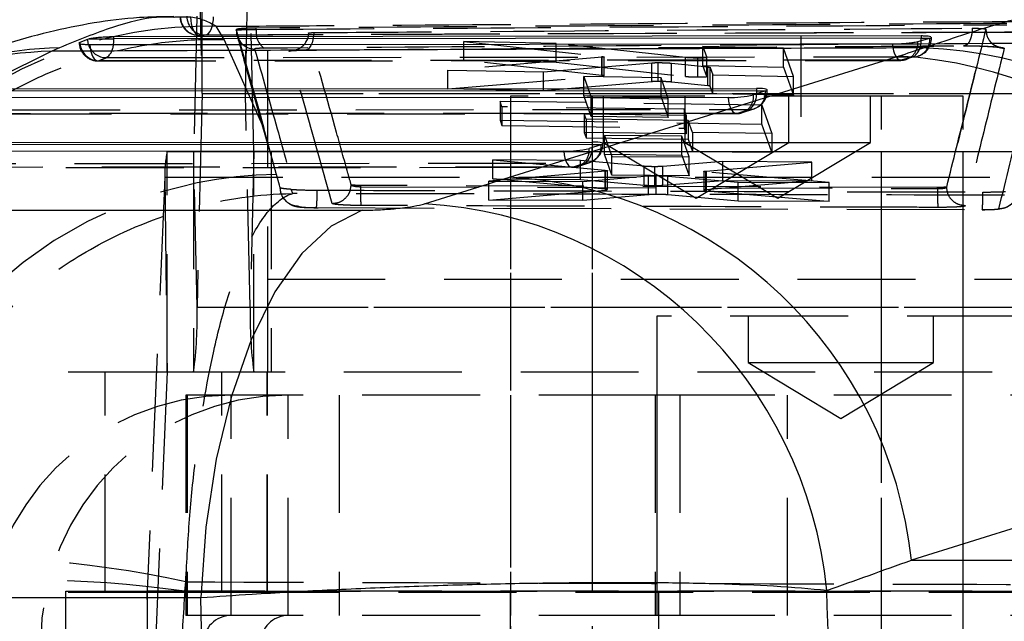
# Model space of a CAD drawing. Extents: x 62 to 743, y 47 to 577.
# Tile 10 of 22: x 314 to 335, y 124 to 137. Entities that reach past the tile are written whole.
import ezdxf

# ---------------------------------------------------------------- set-up
doc = ezdxf.new("R2010")
doc.units = 0
doc.header["$LTSCALE"] = 2
doc.linetypes.add('HIDDEN', pattern=[1.905, 1.27, -0.635])
doc.layers.get('0').update_dxf_attribs({"linetype": 'CONTINUOUS'})

# ---------------------------------------------------------------- blocks, each defined once
blk = doc.blocks.new('SW_CENTERMARKSYMBOL_5')
at = {"color": 0, "linetype": 'CONTINUOUS'}
for p, q in [((0, 5), (0, 6.75)), ((0, 0), (0, 2.5)), ((-5, 0), (-6.75, 0)), ((0, 0), (-2.5, 0)), ((0, 0), (0, -2.5)), ((0, 0), (2.5, 0)), ((5, 0), (6.75, 0)), ((0, -5), (0, -6.75))]:
    blk.add_line(p, q, dxfattribs=at)

msp = doc.modelspace()

# ---------------------------------------------------------------- linework, layer by layer
at = {"color": 7, "linetype": 'HIDDEN'}
for p, q in [((317.970051, 135.202421), (317.970051, 139.952419)), ((318.904419, 139.952419), (318.904419, 135.202421)), ((319.378844, 139.952419), (319.378844, 131.20242)), ((317.89345, 138.558248), (317.969889, 135.199491)), ((318.904581, 135.199491), (318.981019, 138.558248)), ((319.085772, 133.955349), (318.981019, 138.558248)), ((317.855016, 136.869406), (317.788699, 133.955349)), ((318.444299, 136.366513), (318.275952, 136.650257)), ((318.70813, 136.575676), (318.70813, 136.566149)), ((318.708274, 136.565715), (318.708274, 136.574699)), ((319.140716, 136.582972), (319.140716, 136.611024)), ((334.866023, 136.581171), (334.866036, 136.581479)), ((334.866036, 136.581479), (334.866036, 136.590419)), ((319.301815, 134.453461), (318.444299, 136.366513)), ((323.612998, 135.918776), (323.612998, 136.325737)), ((323.612998, 136.325737), (326.586111, 136.000499)), ((325.606526, 136.281447), (323.612998, 136.325737)), ((328.390472, 135.977153), (325.606526, 136.281447)), ((325.606526, 135.874264), (325.606526, 136.281447)), ((333.662, 136.397975), (333.69487, 136.397975)), ((333.69487, 136.397975), (333.69487, 136.416052)), ((319.987542, 136.135122), (319.84879, 136.11063)), ((330.502207, 136.176726), (328.766077, 136.213223)), ((328.766077, 135.806056), (328.766077, 136.213223)), ((328.766077, 136.213223), (328.849095, 135.977371)), ((330.502207, 135.769738), (330.502207, 136.176726)), ((330.717587, 135.571338), (330.502207, 136.176726)), ((315.728354, 135.903627), (333.033434, 135.916062)), ((326.598004, 135.981755), (323.267766, 135.707114)), ((326.586111, 135.593446), (323.612998, 135.918776)), ((323.612998, 135.918776), (325.606526, 135.874264)), ((325.33078, 135.66836), (327.669001, 135.863533)), ((325.606526, 135.874264), (328.390472, 135.570122)), ((326.586111, 135.593446), (326.586111, 136.000499)), ((326.598004, 135.574713), (326.598004, 135.981755)), ((326.636673, 135.58263), (326.636673, 135.989612)), ((327.668999, 135.456562), (327.669001, 135.863533)), ((327.805265, 135.460576), (327.805265, 135.867547)), ((328.08815, 135.44916), (328.08815, 135.85612)), ((328.08815, 135.85612), (328.872272, 135.774627)), ((328.390472, 135.570122), (328.390472, 135.977153)), ((328.659999, 135.558384), (328.659999, 135.965396)), ((328.849095, 135.570358), (328.849095, 135.977371)), ((328.849149, 135.570049), (328.849149, 135.977061)), ((323.267766, 135.300519), (323.267766, 135.707114)), ((323.267766, 135.707114), (325.33078, 135.66836)), ((325.33078, 135.261586), (325.33078, 135.66836)), ((328.766077, 135.806056), (330.502207, 135.769738)), ((328.849095, 135.570358), (328.766077, 135.806056)), ((328.872272, 135.367751), (328.872272, 135.774627)), ((328.924189, 135.357302), (328.924189, 135.764169)), ((328.924189, 135.764169), (328.98135, 135.601973)), ((330.502207, 135.769738), (330.717587, 135.164717)), ((323.267766, 135.300519), (326.598004, 135.574713)), ((327.669001, 135.456562), (325.33078, 135.261586)), ((327.863566, 135.538766), (326.197666, 135.568311)), ((326.197666, 135.161562), (326.197666, 135.568311)), ((326.197666, 135.568311), (326.355047, 135.114633)), ((326.598004, 135.574713), (326.630468, 135.579089)), ((327.863566, 135.132018), (327.863566, 135.538766)), ((328.021022, 135.089414), (327.863566, 135.538766)), ((328.872272, 135.367751), (328.08815, 135.44916)), ((328.98135, 135.195214), (328.98135, 135.601973)), ((328.98135, 135.601973), (330.717587, 135.571338)), ((330.717587, 135.164717), (330.717587, 135.571338)), ((317.969889, 135.199491), (317.865136, 130.596592)), ((317.969889, 135.199491), (339.964192, 135.199491)), ((317.970051, 135.202421), (339.964352, 135.202421)), ((318.904581, 135.199491), (340.898883, 135.199491)), ((319.009333, 130.596592), (318.904581, 135.199491)), ((325.33078, 135.261586), (323.267766, 135.300519)), ((328.98135, 135.195214), (328.924189, 135.357302)), ((330.717587, 135.164717), (328.98135, 135.195214)), ((330.121142, 135.259019), (330.151665, 135.259019)), ((330.151665, 135.259019), (330.151665, 135.28003)), ((330.035503, 134.9493), (324.394627, 135.031085)), ((324.394627, 135.031085), (324.394627, 134.624764)), ((324.43454, 134.915691), (324.394627, 135.031085)), ((332.619294, 135.147952), (324.619294, 135.147952)), ((324.619294, 135.147952), (324.619294, 103.947952)), ((326.197666, 135.161562), (327.863566, 135.132018)), ((326.355047, 134.708192), (326.197666, 135.161562)), ((326.355047, 134.708192), (326.355047, 135.114633)), ((326.355047, 135.114633), (328.021022, 135.089414)), ((326.378844, 135.147952), (326.378844, 103.947952)), ((326.619294, 135.147952), (326.619294, 134.147952)), ((327.863566, 135.132018), (328.021022, 134.682985)), ((328.021022, 134.682985), (328.021022, 135.089414)), ((328.378844, 135.147952), (328.378844, 134.147952)), ((330.619295, 134.147952), (330.619295, 135.147952)), ((332.378845, 134.147952), (332.378845, 135.147952)), ((334.378844, 135.147952), (332.619294, 135.147952)), ((332.619294, 103.947952), (332.619294, 135.147952)), ((334.378844, 103.947952), (334.378844, 135.147952)), ((313.477746, 134.762874), (329.490089, 134.769462)), ((329.51456, 134.773288), (313.502218, 134.766698)), ((313.664648, 134.850217), (329.770305, 134.856844)), ((324.43454, 134.915691), (324.43454, 134.509439)), ((328.361989, 134.860817), (324.43454, 134.915691)), ((328.361989, 134.860817), (328.361989, 134.454556)), ((328.405893, 134.736793), (328.361989, 134.860817)), ((329.770305, 134.856844), (329.51456, 134.773288)), ((329.616011, 134.789538), (329.871754, 134.873094)), ((330.035503, 134.9493), (330.252611, 134.342245)), ((330.035503, 134.54301), (330.035503, 134.9493)), ((324.394627, 134.624764), (330.035503, 134.54301)), ((324.394627, 134.624764), (324.43454, 134.509439)), ((326.207924, 134.76558), (328.405893, 134.736793)), ((326.207924, 134.76558), (326.207924, 134.359391)), ((326.248157, 134.650463), (326.207924, 134.76558)), ((326.248157, 134.650463), (326.248157, 134.244358)), ((328.446126, 134.623161), (326.248157, 134.650463)), ((328.021022, 134.682985), (326.355047, 134.708192)), ((328.405893, 134.736793), (328.405893, 134.330622)), ((328.446126, 134.623161), (328.446126, 134.217072)), ((328.539186, 134.360411), (328.446126, 134.623161)), ((319.570911, 133.480271), (319.301815, 134.453461)), ((324.43454, 134.509439), (328.361989, 134.454556)), ((328.405893, 134.330622), (326.207924, 134.359391)), ((326.207924, 134.359391), (326.248157, 134.244358)), ((328.361989, 134.454556), (328.405893, 134.330622)), ((328.539186, 134.360411), (328.539186, 133.954516)), ((330.252611, 134.342245), (328.539186, 134.360411)), ((330.252611, 133.936346), (330.035503, 134.54301)), ((326.248157, 134.244358), (328.446126, 134.217072)), ((326.619294, 134.147952), (328.619295, 134.147952)), ((326.619294, 134.147952), (328.619295, 132.946231)), ((328.311621, 134.282047), (326.64572, 134.299283)), ((326.64572, 133.893438), (326.64572, 134.299283)), ((326.64572, 134.299283), (326.803082, 133.846235)), ((328.311621, 133.876212), (328.311621, 134.282047)), ((328.469059, 133.833543), (328.311621, 134.282047)), ((328.378844, 134.147952), (330.378844, 132.946231)), ((328.446126, 134.217072), (328.539186, 133.954516)), ((328.619295, 134.147952), (330.619295, 134.147952)), ((328.619295, 132.946231), (330.619295, 134.147952)), ((330.252611, 134.342245), (330.252611, 133.936346)), ((330.378844, 132.946231), (332.378845, 134.147952)), ((330.619295, 134.147952), (332.378845, 134.147952)), ((317.219836, 133.95242), (339.214137, 133.95242)), ((317.219836, 129.20242), (317.219836, 133.95242)), ((317.788537, 133.95242), (317.788537, 129.20242)), ((317.788699, 133.955349), (339.783, 133.955349)), ((317.865136, 130.596592), (317.788699, 133.955349)), ((319.085772, 133.955349), (319.009333, 130.596592)), ((319.085772, 133.955349), (341.080074, 133.955349)), ((319.085932, 129.20242), (319.085932, 133.95242)), ((319.461347, 133.95242), (319.461347, 129.20242)), ((324.619294, 133.95242), (324.619294, 129.20242)), ((326.378844, 133.95242), (326.378844, 129.20242)), ((326.577938, 134.10138), (326.608461, 134.10138)), ((326.608461, 134.10138), (326.608461, 134.122392)), ((328.539186, 133.954516), (330.252611, 133.936346)), ((332.619294, 129.20242), (332.619294, 133.95242)), ((334.378844, 129.20242), (334.378844, 133.95242)), ((324.238225, 133.365016), (324.238225, 133.770565)), ((324.238225, 133.770565), (326.658969, 133.546021)), ((326.12694, 133.756857), (324.238225, 133.770565)), ((326.072807, 133.631899), (326.32855, 133.715455)), ((327.497167, 133.632261), (326.12694, 133.756857)), ((326.12694, 133.351418), (326.12694, 133.756857)), ((326.64572, 133.893438), (328.311621, 133.876212)), ((326.803082, 133.440741), (326.64572, 133.893438)), ((326.803082, 133.440741), (326.803082, 133.846235)), ((326.803082, 133.846235), (328.469059, 133.833543)), ((329.193761, 133.735256), (327.90473, 133.629756)), ((328.311621, 133.876212), (328.469059, 133.428049)), ((328.469059, 133.428049), (328.469059, 133.833543)), ((328.832409, 133.531167), (331.117987, 133.7221)), ((331.117987, 133.7221), (329.193761, 133.735256)), ((329.193761, 133.329811), (329.193761, 133.735256)), ((331.117987, 133.316536), (331.117987, 133.7221)), ((311.227362, 133.605766), (325.946885, 133.611823)), ((325.971357, 133.615648), (311.251833, 133.609592)), ((311.414263, 133.69311), (326.227101, 133.699206)), ((326.664918, 133.5264), (324.148883, 133.311464)), ((326.227101, 133.699206), (325.971357, 133.615648)), ((326.658969, 133.140762), (326.658969, 133.546021)), ((326.664918, 133.121157), (326.664918, 133.5264)), ((326.711713, 133.130368), (326.711713, 133.535585)), ((327.497167, 133.22694), (327.497167, 133.632261)), ((327.731811, 133.219094), (327.731811, 133.62441)), ((327.90473, 133.224433), (327.90473, 133.629756)), ((328.786976, 133.522203), (328.786976, 133.116906)), ((328.840705, 133.511811), (328.80021, 133.516922)), ((328.832409, 133.125895), (328.832411, 133.531167)), ((328.840705, 133.106552), (328.840705, 133.511811)), ((331.486657, 133.280221), (328.840705, 133.511811)), ((317.168978, 133.395251), (316.787328, 124.478529)), ((317.168978, 133.395251), (339.16328, 133.395251)), ((317.168978, 133.395251), (317.219729, 129.20125)), ((319.576618, 133.459527), (319.570911, 133.480271)), ((324.148883, 132.906188), (324.148883, 133.311464)), ((324.148883, 133.311464), (326.179289, 133.302541)), ((326.658969, 133.140762), (324.238225, 133.365016)), ((324.238225, 133.365016), (326.12694, 133.351418)), ((326.12694, 133.351418), (327.497167, 133.22694)), ((326.179289, 133.302541), (327.596941, 133.425677)), ((326.179289, 132.89746), (326.179289, 133.302541)), ((328.469059, 133.428049), (326.803082, 133.440741)), ((327.596939, 133.020523), (327.596941, 133.425677)), ((327.755774, 133.026169), (327.755774, 133.431328)), ((327.90473, 133.224433), (329.193761, 133.329811)), ((328.007978, 133.018489), (328.007978, 133.423647)), ((328.007978, 133.423647), (329.52712, 133.288299)), ((331.117987, 133.316536), (328.832409, 133.125895)), ((329.193761, 133.329811), (331.117987, 133.316536)), ((329.52712, 132.883166), (329.52712, 133.288299)), ((329.52712, 133.288299), (331.486657, 133.280221)), ((319.929325, 133.045907), (319.888902, 133.135861)), ((321.186363, 133.23261), (321.185023, 133.233923)), ((333.822894, 133.176723), (321.394253, 133.219305)), ((321.394253, 133.192915), (321.394253, 133.219305)), ((321.394253, 133.192915), (321.394253, 133.192902)), ((321.394253, 133.192902), (333.822894, 133.152241)), ((324.148883, 132.906188), (326.664918, 133.121157)), ((326.664918, 133.121157), (326.70189, 133.125877)), ((328.840705, 133.106552), (331.486657, 132.874852)), ((331.486657, 132.874852), (331.486657, 133.280221)), ((333.822894, 133.152233), (333.822894, 133.176723)), ((334.020879, 133.186516), (334.020884, 133.186613)), ((334.020884, 133.186613), (334.020884, 133.188199)), ((319.733298, 132.938924), (319.781189, 132.887267)), ((326.179289, 132.89746), (324.148883, 132.906188)), ((327.596941, 133.020523), (326.179289, 132.89746)), ((329.52712, 132.883166), (328.007978, 133.018489)), ((331.486657, 132.874852), (329.52712, 132.883166)), ((320.436948, 132.741466), (334.787588, 132.698637)), ((319.378844, 131.20242), (374.378844, 131.20242)), ((319.378844, 131.20242), (319.378844, 129.202425)), ((319.378844, 131.20242), (344.691227, 131.20242)), ((317.865136, 130.596592), (339.859439, 130.596592)), ((319.009333, 130.596592), (341.003635, 130.596592)), ((335.707706, 130.400186), (327.770206, 130.400186)), ((327.770206, 130.400186), (327.770206, 109.200186)), ((329.738957, 130.400186), (329.738957, 129.400186)), ((333.738957, 129.400186), (333.738957, 130.400186)), ((329.738957, 129.400186), (331.738956, 129.400186)), ((329.738957, 129.400186), (331.738956, 128.198465)), ((331.738956, 129.400186), (333.738957, 129.400186)), ((331.738956, 128.198465), (333.738957, 129.400186)), ((311.273939, 129.20242), (315.881896, 129.20242)), ((315.881896, 124.45242), (315.881896, 129.20242)), ((315.881896, 129.20242), (317.219836, 129.20242)), ((317.219729, 129.20125), (316.838079, 120.284528)), ((317.219729, 129.20125), (339.214031, 129.20125)), ((317.219836, 129.20242), (339.214137, 129.20242)), ((318.398158, 124.45242), (318.398158, 129.20242)), ((319.378844, 129.202425), (319.37487, 129.20242)), ((319.37487, 124.45242), (319.37487, 129.20242)), ((319.378844, 124.452438), (319.378844, 129.202425)), ((326.378844, 129.20242), (326.378844, 124.45242)), ((334.378844, 124.45242), (334.378844, 129.20242)), ((327.771979, 128.700186), (317.619295, 128.700186)), ((317.619295, 128.700186), (317.619295, 123.950186)), ((317.651977, 128.700186), (317.651977, 123.950186)), ((318.595578, 123.950186), (318.595578, 128.700186)), ((319.828036, 123.950186), (319.828036, 128.700186)), ((320.925697, 128.700186), (320.925697, 123.950186)), ((324.619294, 128.700186), (324.619294, 123.950186)), ((327.738956, 128.700186), (327.738956, 123.950186)), ((327.771979, 128.700186), (327.771979, 123.950186)), ((328.270494, 128.700186), (327.771979, 128.700186)), ((328.270494, 128.700186), (328.270494, 123.950186)), ((337.937011, 128.700186), (328.270494, 128.700186)), ((330.592214, 123.950186), (330.592214, 128.700186)), ((332.619294, 123.950186), (332.619294, 128.700186)), ((317.598415, 124.47197), (317.618863, 124.675189)), ((311.273939, 124.45242), (315.881896, 124.45242)), ((315.03491, 119.727358), (315.03491, 124.477358)), ((315.03491, 124.477358), (337.029212, 124.477358)), ((315.881896, 124.45242), (318.398158, 124.45242)), ((316.787221, 124.477358), (316.787221, 119.727358)), ((316.787328, 124.478529), (338.781631, 124.478529)), ((316.838079, 120.284528), (316.787328, 124.478529)), ((318.398158, 124.45242), (339.825402, 124.45242)), ((324.614125, 124.477358), (324.614125, 119.727358)), ((327.814125, 119.727358), (327.814125, 124.477358)), ((327.771979, 123.950186), (317.619295, 123.950186)), ((328.270494, 123.950186), (327.771979, 123.950186)), ((337.937011, 123.950186), (328.270494, 123.950186))]:
    msp.add_line(p, q, dxfattribs=at)
at = {"color": 7, "linetype": 'CONTINUOUS'}
for p, q in [((315.336912, 136.298489), (315.329413, 136.29456)), ((315.499271, 136.368627), (315.336912, 136.298489)), ((315.538323, 136.379966), (315.499271, 136.368627)), ((315.538323, 136.379966), (316.069334, 136.379966)), ((333.467808, 136.44176), (316.069334, 136.421746)), ((316.069334, 136.379966), (316.069334, 136.421746)), ((333.401098, 136.323366), (333.656819, 136.396492)), ((333.467808, 136.44176), (333.467808, 136.397975)), ((333.656819, 136.396492), (333.662, 136.397975)), ((314.731768, 136.112493), (309.230301, 133.395363)), ((314.898948, 136.188734), (314.731768, 136.112493)), ((324.598896, 133.395363), (332.985976, 136.009261)), ((313.818949, 135.30466), (329.924605, 135.311289)), ((329.924605, 135.259019), (313.818949, 135.252392)), ((330.113687, 135.256456), (329.857943, 135.1729)), ((329.924605, 135.311289), (329.924605, 135.259019)), ((329.312927, 135.116072), (313.300583, 135.109484)), ((311.568565, 134.147554), (326.381401, 134.153649)), ((326.381401, 134.153649), (326.381401, 134.10138)), ((325.769723, 133.958435), (311.050198, 133.952377)), ((326.381401, 134.10138), (311.568565, 134.095284)), ((326.570484, 134.098818), (326.314739, 134.015261)), ((308.545667, 132.685988), (321.423174, 132.685988)), ((341.646757, 127.756501), (333.259678, 125.142602)), ((333.259678, 125.142602), (341.850469, 125.142602)), ((317.941138, 124.328566), (305.06363, 124.328566))]:
    msp.add_line(p, q, dxfattribs=at)
at = {"color": 8, "linetype": 'CONTINUOUS'}
for p, q in [((315.336912, 136.298489), (315.338082, 136.28353)), ((333.467808, 136.397975), (333.662, 136.397975)), ((329.924605, 135.259019), (329.922312, 135.193931)), ((329.924605, 135.259019), (330.121142, 135.259019)), ((326.381401, 134.10138), (326.379108, 134.036291)), ((326.381401, 134.10138), (326.577938, 134.10138))]:
    msp.add_line(p, q, dxfattribs=at)
at = {"color": 7, "linetype": 'HIDDEN', "flags": 128}
for points in [[(317.722532, 136.856118), (317.726833, 136.7772), (317.737819, 136.701584), (317.755065, 136.632167), (317.777916, 136.571607), (317.805494, 136.522224), (317.836744, 136.485908), (317.870467, 136.464052), (317.905375, 136.45749)], [(318.041841, 136.463922), (318.076509, 136.47227), (318.10975, 136.495747), (318.140305, 136.533458), (318.167006, 136.583967), (318.188841, 136.645354), (318.204981, 136.715284), (318.214807, 136.791095), (318.217908, 136.857703)], [(318.708274, 136.574699), (319.184192, 134.876207), (319.301815, 134.453461)], [(319.570911, 133.480271), (319.006377, 135.506483), (318.708274, 136.565713)], [(320.378405, 136.514267), (320.372875, 136.435969), (320.360714, 136.361813), (320.342391, 136.294641), (320.318608, 136.237023), (320.290274, 136.191169), (320.258477, 136.158835), (320.224433, 136.141261), (320.189447, 136.139117)], [(315.550531, 136.258753), (315.558392, 136.18168), (315.572685, 136.109499), (315.592873, 136.044949), (315.618182, 135.990482), (315.647657, 135.948159), (315.680179, 135.919591), (315.714515, 135.905858), (315.749359, 135.907484)], [(332.85583, 136.270843), (332.86388, 136.193912), (332.878346, 136.121958), (332.898678, 136.057708), (332.924107, 136.0036), (332.953668, 135.961682), (332.986241, 135.933543), (333.020592, 135.920251), (333.055417, 135.922311)], [(333.055417, 135.922311), (332.3265, 135.921758), (329.410828, 135.919493), (317.748089, 135.909403), (315.749359, 135.907484)], [(315.910528, 135.976449), (316.639452, 135.977307), (319.555146, 135.980656), (331.217873, 135.992737), (333.309893, 135.994708)], [(333.055417, 135.922311), (333.126404, 135.930218), (333.147447, 135.935644)], [(333.309893, 135.994708), (333.380945, 136.002632), (333.396726, 136.006564)], [(329.312927, 135.116072), (329.321389, 135.039309), (329.336251, 134.967716), (329.356947, 134.904012), (329.382694, 134.850614), (329.412511, 134.809552), (329.445268, 134.782383), (329.479721, 134.77014), (329.51456, 134.773288)], [(325.769723, 133.958435), (325.778185, 133.881671), (325.793047, 133.810078), (325.813743, 133.746373), (325.839491, 133.692975), (325.869308, 133.651912), (325.902064, 133.624744), (325.936518, 133.6125), (325.971357, 133.615648)], [(319.655877, 133.171025), (319.641593, 133.223082), (319.576618, 133.459527)], [(334.788231, 132.698034), (334.841064, 132.697944), (335.001511, 132.701205), (335.130664, 132.70906), (335.213441, 132.720678), (335.275164, 132.737356), (335.34908, 132.770988), (335.438556, 132.840548), (335.513438, 132.947332), (335.532389, 132.993439), (335.535504, 133.002949), (335.536907, 133.007511), (335.537584, 133.009784), (335.537917, 133.010918), (335.538082, 133.011485), (335.538164, 133.011769), (335.538184, 133.011839), (335.538194, 133.011875), (335.5382, 133.011892), (335.538203, 133.011901), (335.538208, 133.011922)]]:
    msp.add_lwpolyline(points, dxfattribs=at)
at = {"color": 8, "linetype": 'CONTINUOUS', "flags": 128}
for points in [[(315.499271, 136.368627), (315.511118, 136.290444), (315.520766, 136.257522)], [(316.061159, 136.257818), (316.06643, 136.306273), (316.069334, 136.379966)]]:
    msp.add_lwpolyline(points, dxfattribs=at)
at = {"color": 7, "linetype": 'CONTINUOUS', "flags": 128}
for points in [[(315.550531, 136.258753), (316.276652, 136.259334), (319.192198, 136.261588), (330.854376, 136.269607), (332.85583, 136.270843)], [(333.467808, 136.397975), (324.726469, 136.389483), (316.069334, 136.379966)], [(321.423174, 132.685988), (320.753899, 132.344704), (320.119782, 131.753243), (319.539039, 130.928596), (319.028358, 129.894459), (318.60241, 128.68054), (318.273432, 127.321718), (318.050877, 125.857033), (317.941138, 124.328566)]]:
    msp.add_lwpolyline(points, dxfattribs=at)
at = {"color": 7, "linetype": 'HIDDEN'}
for centre, radius, start, end in [((317.901359, 136.86344), 0.406, 180, 270.2230444), ((317.907945, 136.859715), 0.402233, 179.8827295, 269.6338612), ((318.044935, 136.865432), 0.401523, 179.6838347, 269.5586205), ((318.086027, 127.487208), 9.165017, 88.812588, 174.6905744), ((319.113133, 136.565509), 0.404859, 179.9707695, 268.6630876), ((319.539441, 136.511465), 0.405086, 169.8325925, 235.4007374), ((315.727964, 136.310656), 0.406, 180, 270.0549278), ((315.747803, 136.31871), 0.411228, 184.9075429, 270.2168962), ((315.907072, 136.382433), 0.405999, 197.9184902, 270.4877429), ((315.702917, 136.268597), 0.358404, 305.3990059, 358.2765111), ((333.026223, 136.291781), 0.376203, 288.7977363, 4.8161888), ((333.051469, 136.328457), 0.422103, 307.7508992, 9.4794806), ((333.288869, 136.397975), 0.406, 285.4060446, 0), ((333.280634, 136.365709), 0.377442, 287.9132595, 4.6780616), ((333.033125, 136.325215), 0.406, 270.0423462, 286.3544259), ((317.989162, 135.199894), 0.019276, 172.4690474, 181.1995358), ((318.885309, 135.199894), 0.019276, 358.8004642, 7.5309526), ((329.75497, 135.21736), 0.360842, 272.4356893, 6.220058), ((329.523145, 135.171116), 0.399819, 308.183455, 3.2712532), ((329.745665, 135.259019), 0.406, 288.0932985, 0), ((329.499228, 135.133801), 0.360839, 272.4352954, 6.2204518), ((329.489922, 135.175462), 0.406, 270.0235769, 288.0932985), ((319.539563, 133.459773), 2.371463, 168.0100667, 181.5590756), ((317.769469, 133.954944), 0.019234, 352.4597178, 1.2068563), ((319.105582, 133.954964), 0.019814, 178.885292, 187.3754816), ((325.956022, 133.976164), 0.360841, 272.435625, 6.2202543), ((326.211765, 134.059723), 0.360843, 272.435934, 6.2198132), ((325.979939, 134.013478), 0.39982, 308.1835775, 3.2710121), ((326.202462, 134.10138), 0.406, 288.0932985, 0), ((325.946718, 134.017823), 0.406, 270.0235769, 288.0932985), ((319.69761, 124.311358), 9.148969, 90.7577378, 174.7871156), ((317.55666, 133.027648), 2.894471, 354.32579, 1.7921581), ((338.241973, 133.045789), 4.420361, 178.6201588, 183.875457), ((331.982768, 132.985492), 2.81945, 354.1605379, 1.880477), ((308.755331, 130.397918), 9.111972, 352.4610121, 1.2493556), ((328.119138, 130.397918), 9.111972, 178.7506444, 187.5389879), ((317.224549, 129.201402), 0.004822, 167.8177692, 181.8098254), ((318.603539, 123.358122), 5.342071, 90.0853881, 180.0851111), ((319.836001, 123.358116), 5.342076, 90.0854279, 180.0850513), ((312.752669, 102.476297), 22.725991, 77.6358266, 94.5428578), ((314.237455, 100.980952), 23.730234, 81.8577078, 98.1422922), ((316.782504, 124.478376), 0.004826, 347.8226862, 1.8131152), ((318.59647, 123.351078), 0.599109, 90.0853027, 180.0852607), ((319.828929, 123.351077), 0.59911, 90.0853769, 180.0851866)]:
    msp.add_arc(centre, radius, start, end, dxfattribs=at)
at = {"color": 8, "linetype": 'CONTINUOUS'}
for centre, radius, start, end in [((314.932692, 127.76833), 8.346581, 91.3793894, 116.2512586), ((315.092997, 127.83346), 8.357528, 91.3304406, 115.101625)]:
    msp.add_arc(centre, radius, start, end, dxfattribs=at)
at = {"color": 7, "linetype": 'CONTINUOUS'}
for centre, radius, start, end in [((333.168815, 126.926536), 9.265789, 6.2345339, 87.8084436), ((332.458924, 126.785283), 9.239023, 6.0341491, 86.7297147), ((330.038447, 135.487409), 0.2429, 288.044683, 289.9041349), ((329.351583, 137.387287), 2.271544, 269.0249118, 282.8802513), ((325.808384, 136.22964), 2.271534, 269.0247875, 282.8801818), ((326.493904, 134.333751), 0.2471, 288.0541207, 289.8818934), ((324.07184, 124.17138), 9.239029, 6.0341767, 86.7296869), ((322.231673, 123.594117), 9.247082, 5.5521491, 86.6726003)]:
    msp.add_arc(centre, radius, start, end, dxfattribs=at)
for centre, major_axis, ratio, start_param, end_param in [((310.035665, 136.011131), (25.607483, 1.593414), 0.123473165, 5.815852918, 5.865662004), ((329.745665, 135.255157), (0.405988, 0.025259), 0.123467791, 5.885265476, 7.389879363), ((326.202462, 134.097518), (0.405988, 0.025259), 0.123467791, 5.885265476, 7.389879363), ((251.563768, 127.999114), (210.910054, 60.052209), 0.071467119, 5.036341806, 5.045575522), ((252.118152, 118.950186), (213.150126, 68.396847), 0.090240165, 5.064563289, 5.073797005), ((295.580959, 118.950186), (0, 71.05), 0.50617666, 4.634356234, 4.790421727), ((295.580959, 118.950186), (0, 71.05), 0.315616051, 4.636617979, 4.788159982)]:
    msp.add_ellipse(centre, major_axis=major_axis, ratio=ratio, start_param=start_param, end_param=end_param, dxfattribs=at)
at = {"color": 7, "linetype": 'HIDDEN'}
msp.add_ellipse((379.115722, 118.950186), major_axis=(0, 71.05), ratio=0.868457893, start_param=1.49300101, end_param=1.51360137, dxfattribs=at)
at = {"color": 8, "linetype": 'CONTINUOUS'}
for points, knots in [([(333.523144, 136.185547), (334.019423, 136.350847), (335.02092, 136.684425), (335.907621, 136.916652), (336.081586, 136.918969), (336.154967, 136.919945)], [0, 0, 0, 0, 0.362227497, 0.730979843, 1, 1, 1, 1]), ([(317.360016, 136.843126), (317.24025, 136.847138), (316.877755, 136.859282), (316.071633, 136.664809), (315.289842, 136.347425), (314.898948, 136.188734)], [0, 0, 0, 0, 0.197889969, 0.598947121, 1, 1, 1, 1])]:
    msp.add_open_spline(points, degree=3, knots=knots, dxfattribs=at)
at = {"color": 7, "linetype": 'CONTINUOUS'}
for points, knots in [([(317.362194, 136.858288), (317.11242, 136.854899), (316.499727, 136.846584), (315.601603, 136.72549), (314.620235, 136.526467), (313.616177, 136.23592), (312.576705, 135.861337), (311.890305, 135.546404), (311.533607, 135.382744)], [0, 0, 0, 0, 0.097414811, 0.238957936, 0.393405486, 0.568434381, 0.775729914, 1, 1, 1, 1]), ([(315.328426, 136.286605), (315.327166, 136.284264), (315.323182, 136.276861), (315.365879, 136.267385), (315.444023, 136.259933), (315.516955, 136.259125), (315.550531, 136.258753)], [0, 0, 0, 0, 0.139475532, 0.441092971, 0.742696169, 1, 1, 1, 1]), ([(316.069334, 136.421746), (316.026568, 136.421219), (315.941039, 136.420164), (315.801664, 136.412609), (315.674092, 136.401462), (315.586505, 136.389814), (315.550162, 136.382386), (315.538323, 136.379966)], [0, 0, 0, 0, 0.22236185, 0.444704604, 0.667612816, 0.891724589, 1, 1, 1, 1]), ([(332.85583, 136.270843), (332.896275, 136.271384), (332.97952, 136.272496), (333.116872, 136.281094), (333.245236, 136.294052), (333.34451, 136.30897), (333.38394, 136.319001), (333.401098, 136.323366)], [0, 0, 0, 0, 0.200401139, 0.412476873, 0.624553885, 0.836621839, 1, 1, 1, 1]), ([(333.6798, 136.426739), (333.663041, 136.430234), (333.629629, 136.437202), (333.546424, 136.441321), (333.487246, 136.441651), (333.467808, 136.44176)], [0, 0, 0, 0, 0.40326577, 0.803997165, 1, 1, 1, 1]), ([(333.662, 136.397975), (333.679102, 136.403456), (333.699524, 136.410001), (333.692387, 136.415205), (333.691226, 136.416052)], [0, 0, 0, 0, 0.8373968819, 1, 1, 1, 1]), ([(333.523144, 136.185547), (332.665294, 136.182467), (328.798191, 136.168582), (322.536361, 136.14488), (317.126849, 136.122432), (314.731768, 136.112493)], [0, 0, 0, 0, 0.137079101, 0.617938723, 1, 1, 1, 1]), ([(321.423174, 132.685988), (321.459779, 132.686192), (321.597913, 132.68696), (321.862937, 132.6978), (322.161209, 132.722181), (322.435839, 132.755343), (322.639276, 132.789846), (322.733114, 132.815839), (322.768387, 132.82561)], [0, 0, 0, 0, 0.076041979, 0.286950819, 0.497807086, 0.640423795, 0.864833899, 1, 1, 1, 1]), ([(331.435373, 124.488788), (331.078863, 124.521834), (330.423342, 124.582596), (329.099127, 124.634153), (327.548696, 124.661554), (325.817191, 124.656425), (324.003526, 124.622027), (322.329664, 124.569958), (320.659313, 124.497152), (319.180838, 124.415494), (318.306399, 124.354178), (317.941138, 124.328566)], [0, 0, 0, 0, 0.133081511, 0.244698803, 0.35631542, 0.498668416, 0.604807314, 0.710946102, 0.81731919, 0.923692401, 1, 1, 1, 1])]:
    msp.add_open_spline(points, degree=3, knots=knots, dxfattribs=at)
at = {"color": 7, "linetype": 'HIDDEN'}
for points, knots in [([(318.275952, 136.650257), (318.114997, 136.737341), (317.873999, 136.867733), (317.488166, 136.849261), (317.360016, 136.843126)], [0, 0, 0, 0, 0.667863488, 1, 1, 1, 1]), ([(318.275952, 136.650257), (319.098234, 136.655774), (322.639386, 136.679532), (328.684155, 136.717395), (333.907369, 136.746719), (336.410786, 136.760773)], [0, 0, 0, 0, 0.136055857, 0.585923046, 1, 1, 1, 1]), ([(335.320785, 136.710277), (332.624115, 136.694854), (327.230776, 136.664009), (321.837403, 136.628686), (319.140716, 136.611024)], [0, 0, 0, 0, 0.499999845, 1, 1, 1, 1]), ([(319.140716, 136.582972), (321.837403, 136.601026), (327.230774, 136.637134), (332.624115, 136.668668), (335.320785, 136.684434)], [0, 0, 0, 0, 0.500000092, 1, 1, 1, 1]), ([(335.586555, 136.519743), (335.343563, 136.518969), (334.128602, 136.515097), (329.025775, 136.498464), (323.375048, 136.478602), (318.696258, 136.460543), (317.905375, 136.45749)], [0, 0, 0, 0, 0.041228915, 0.206145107, 0.865810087, 1, 1, 1, 1]), ([(318.041841, 136.463922), (318.284836, 136.464916), (319.499807, 136.469887), (324.602693, 136.49029), (330.248971, 136.511062), (334.923252, 136.526864), (335.709682, 136.529522)], [0, 0, 0, 0, 0.041260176, 0.206300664, 0.866463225, 1, 1, 1, 1]), ([(319.140716, 136.611024), (319.066389, 136.609882), (318.917737, 136.607599), (318.769468, 136.596604), (318.710966, 136.584679), (318.708841, 136.5768), (318.708274, 136.574699)], [0, 0, 0, 0, 0.297197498, 0.594386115, 0.891798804, 1, 1, 1, 1]), ([(318.708274, 136.565715), (318.715155, 136.568403), (318.728915, 136.573779), (318.858281, 136.579707), (319.00914, 136.582167), (319.113384, 136.582976), (319.140698, 136.582976), (319.140716, 136.582976)], [0, 0, 0, 0, 0.29776903, 0.595404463, 0.89283392, 0.999929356, 1, 1, 1, 1]), ([(320.264916, 136.504754), (320.261085, 136.45302), (320.256127, 136.386049), (320.21698, 136.333728), (320.208074, 136.321824)], [0, 0, 0, 0, 0.772479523, 1, 1, 1, 1]), ([(320.264916, 136.504754), (320.266637, 136.506184), (320.270201, 136.509146), (320.303954, 136.512395), (320.344231, 136.51391), (320.371375, 136.514193), (320.378405, 136.514267)], [0, 0, 0, 0, 0.288072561, 0.596787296, 0.895568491, 1, 1, 1, 1]), ([(321.185023, 133.233923), (321.181787, 133.245548), (321.158293, 133.329935), (321.053709, 133.705314), (320.751919, 134.785113), (320.467323, 135.790041), (320.264916, 136.504754)], [0, 0, 0, 0, 0.010643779, 0.077263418, 0.343742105, 1, 1, 1, 1]), ([(320.378405, 136.514267), (320.621383, 136.516015), (321.836273, 136.524756), (326.567809, 136.558118), (331.056356, 136.586609), (334.572999, 136.60893)], [0, 0, 0, 0, 0.051352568, 0.256763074, 1, 1, 1, 1]), ([(334.866036, 136.590419), (334.7263, 136.026253), (334.446828, 134.897922), (334.162865, 133.758107), (334.020884, 133.188199)], [0, 0, 0, 0, 0.499999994, 1, 1, 1, 1]), ([(334.020884, 133.186613), (334.16274, 133.754663), (334.446699, 134.891756), (334.726167, 136.017705), (334.866023, 136.581171)], [0, 0, 0, 0, 0.499563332, 1, 1, 1, 1]), ([(334.572999, 136.60893), (334.570836, 136.572779), (334.56597, 136.491417), (334.538267, 136.378108), (334.493875, 136.28562), (334.446243, 136.240886), (334.409635, 136.229572), (334.39269, 136.230962), (334.386805, 136.231445)], [0, 0, 0, 0, 0.171802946, 0.386658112, 0.601510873, 0.816374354, 0.936231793, 1, 1, 1, 1]), ([(334.572999, 136.60893), (334.59268, 136.608899), (334.635023, 136.608833), (334.704779, 136.606915), (334.770318, 136.603703), (334.824646, 136.599555), (334.84447, 136.596475), (334.854455, 136.594923)], [0, 0, 0, 0, 0.182242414, 0.392072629, 0.593520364, 0.795282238, 1, 1, 1, 1]), ([(334.866036, 136.581479), (334.864548, 136.585368), (334.862858, 136.589791), (334.855358, 136.594372), (334.854455, 136.594923)], [0, 0, 0, 0, 0.87961474, 1, 1, 1, 1]), ([(334.854455, 136.594923), (334.854843, 136.594845), (334.862481, 136.593305), (334.864301, 136.591825), (334.866028, 136.590419)], [0, 0, 0, 0, 0.050850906, 1, 1, 1, 1]), ([(334.866023, 136.581171), (334.87198, 136.52891), (334.883894, 136.424388), (334.975094, 136.291807), (335.105718, 136.197653), (335.210124, 136.183288), (335.262326, 136.176106)], [0, 0, 0, 0, 0.250001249, 0.500001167, 0.75000014, 1, 1, 1, 1]), ([(309.121738, 128.056372), (309.193253, 128.564485), (309.336283, 129.580713), (309.868348, 131.034163), (310.623355, 132.379796), (311.59455, 133.582498), (312.756243, 134.60205), (314.070132, 135.417213), (315.504087, 135.996369), (316.92765, 136.311857), (317.918167, 136.375826), (318.39388, 136.367405), (318.444299, 136.366513)], [0, 0, 0, 0, 0.112007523, 0.22401507, 0.336022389, 0.448029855, 0.560039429, 0.672049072, 0.784062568, 0.896076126, 0.988985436, 1, 1, 1, 1]), ([(317.905375, 136.45749), (317.934847, 136.4592), (317.980334, 136.461841), (318.025825, 136.46338), (318.041841, 136.463922)], [0, 0, 0, 0, 0.647921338, 1, 1, 1, 1]), ([(318.723068, 136.455065), (318.773257, 136.277914), (319.092572, 135.150831), (319.404007, 134.016703), (319.666491, 133.060832)], [0, 0, 0, 0, 0.157175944, 1, 1, 1, 1]), ([(335.489799, 136.279315), (332.793024, 136.263573), (327.399605, 136.232089), (322.006105, 136.196043), (319.30942, 136.17802)], [0, 0, 0, 0, 0.500012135, 1, 1, 1, 1]), ([(320.222071, 136.350919), (320.211718, 136.32571), (320.186025, 136.263155), (320.112945, 136.196303), (320.038174, 136.152281), (319.989274, 136.135086), (319.966415, 136.1295), (319.957502, 136.127956), (319.961134, 136.128642), (319.987649, 136.13136), (320.053306, 136.13528), (320.137084, 136.137648), (320.201839, 136.138042), (320.217592, 136.138137)], [0, 0, 0, 0, 0.0916847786, 0.2275159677, 0.3279485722, 0.3930262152, 0.4388516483, 0.4848308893, 0.5448338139, 0.6337233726, 0.7600627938, 0.9416335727, 1, 1, 1, 1]), ([(334.399553, 136.230396), (334.416872, 136.23051), (334.496376, 136.231033), (334.658797, 136.228491), (334.868355, 136.221005), (335.032776, 136.21083), (335.123526, 136.20183), (335.155488, 136.197394), (335.162617, 136.195699), (335.146631, 136.199334), (335.11667, 136.208262), (335.050119, 136.238234), (334.970513, 136.294837), (334.938175, 136.357546), (334.926857, 136.379495)], [0, 0, 0, 0, 0.042871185, 0.196802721, 0.352328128, 0.506979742, 0.621543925, 0.683418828, 0.729126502, 0.754036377, 0.78339548, 0.840227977, 0.944077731, 1, 1, 1, 1]), ([(319.30942, 136.17802), (319.296325, 136.177889), (319.246899, 136.177392), (319.174927, 136.174689), (319.113477, 136.168842), (319.106951, 136.163454), (319.103687, 136.160759)], [0, 0, 0, 0, 0.107231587, 0.404745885, 0.702327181, 1, 1, 1, 1]), ([(319.103687, 136.160759), (319.266203, 135.588194), (319.565775, 134.532765), (319.883166, 133.400662), (320.039031, 132.841929), (320.059684, 132.767895)], [0, 0, 0, 0, 0.50706228, 0.934684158, 1, 1, 1, 1]), ([(319.84879, 136.11063), (319.849228, 136.112225), (319.850909, 136.11834), (319.896416, 136.127663), (320.013143, 136.136352), (320.130571, 136.138194), (320.189447, 136.139117)], [0, 0, 0, 0, 0.105067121, 0.402924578, 0.700637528, 1, 1, 1, 1]), ([(320.776843, 132.831489), (320.623087, 133.378765), (320.315573, 134.473317), (320.004384, 135.564859), (319.84879, 136.11063)], [0, 0, 0, 0, 0.50000014, 1, 1, 1, 1]), ([(320.189447, 136.139117), (322.555612, 136.155418), (327.288092, 136.188021), (332.020517, 136.21697), (334.386805, 136.231445)], [0, 0, 0, 0, 0.499983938, 1, 1, 1, 1]), ([(320.202705, 136.137778), (321.444849, 136.146593), (326.176942, 136.180175), (330.90901, 136.207739), (334.398941, 136.228068)], [0, 0, 0, 0, 0.262493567, 1, 1, 1, 1]), ([(334.386805, 136.231445), (334.39363, 136.231475), (334.462527, 136.231777), (334.606141, 136.230441), (334.814126, 136.224186), (335.003608, 136.214235), (335.152273, 136.201775), (335.246984, 136.188408), (335.257366, 136.180083), (335.262326, 136.176106)], [0, 0, 0, 0, 0.018272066, 0.184450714, 0.350721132, 0.51699949, 0.681388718, 0.847790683, 1, 1, 1, 1]), ([(335.262326, 136.176106), (335.123673, 135.612597), (334.846608, 134.486566), (334.565353, 133.349422), (334.42485, 132.781348)], [0, 0, 0, 0, 0.500438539, 1, 1, 1, 1]), ([(335.146335, 132.719378), (335.304997, 133.357962), (335.598448, 134.539041), (335.887324, 135.708659), (336.020011, 136.24589)], [0, 0, 0, 0, 0.5406790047, 1, 1, 1, 1]), ([(315.749359, 135.907484), (315.778909, 135.920433), (315.832618, 135.943968), (315.886356, 135.966371), (315.910528, 135.976449)], [0, 0, 0, 0, 0.550167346, 1, 1, 1, 1]), ([(326.586111, 136.000499), (326.601016, 135.998586), (326.630822, 135.994759), (326.640929, 135.988919), (326.627029, 135.984517), (326.605601, 135.982478), (326.598004, 135.981755)], [0, 0, 0, 0, 0.28179062, 0.563511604, 0.845263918, 1, 1, 1, 1]), ([(327.668999, 135.863533), (327.686429, 135.864653), (327.722301, 135.866958), (327.777094, 135.867347), (327.805265, 135.867547)], [0, 0, 0, 0, 0.485870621, 1, 1, 1, 1]), ([(327.805265, 135.867547), (327.83342, 135.867365), (327.889728, 135.867001), (327.975805, 135.864062), (328.043873, 135.860236), (328.075521, 135.857294), (328.08815, 135.85612)], [0, 0, 0, 0, 0.272700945, 0.545376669, 0.818576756, 1, 1, 1, 1]), ([(328.659999, 135.965396), (328.631768, 135.9657), (328.575309, 135.966307), (328.491093, 135.969552), (328.428719, 135.9734), (328.400508, 135.976168), (328.390472, 135.977153)], [0, 0, 0, 0, 0.281251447, 0.562478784, 0.844353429, 1, 1, 1, 1]), ([(328.849095, 135.977371), (328.846868, 135.975585), (328.842415, 135.972013), (328.79981, 135.968029), (328.737794, 135.965555), (328.685363, 135.965448), (328.659999, 135.965396)], [0, 0, 0, 0, 0.254385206, 0.508754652, 0.762351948, 1, 1, 1, 1]), ([(333.309893, 135.994708), (333.259477, 135.980681), (333.174626, 135.957074), (333.08983, 135.932346), (333.055417, 135.922311)], [0, 0, 0, 0, 0.594171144, 1, 1, 1, 1]), ([(328.872272, 135.774627), (328.88772, 135.772766), (328.916537, 135.769295), (328.921764, 135.765793), (328.924189, 135.764169)], [0, 0, 0, 0, 0.536100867, 1, 1, 1, 1]), ([(326.633434, 135.58263), (326.634309, 135.583236), (326.637748, 135.585621), (326.618956, 135.589483), (326.594785, 135.592399), (326.586111, 135.593446)], [0, 0, 0, 0, 0.179490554, 0.705562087, 1, 1, 1, 1]), ([(327.805265, 135.460576), (327.778632, 135.460397), (327.723779, 135.460029), (327.687608, 135.45774), (327.668999, 135.456562)], [0, 0, 0, 0, 0.4855341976, 1, 1, 1, 1]), ([(328.08815, 135.44916), (328.068217, 135.450922), (328.028348, 135.454448), (327.94641, 135.458282), (327.869045, 135.460308), (327.823209, 135.460501), (327.805265, 135.460576)], [0, 0, 0, 0, 0.274844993, 0.549721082, 0.823724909, 1, 1, 1, 1]), ([(328.390472, 135.570122), (328.409805, 135.568349), (328.448474, 135.564804), (328.529038, 135.560876), (328.602335, 135.558833), (328.64513, 135.558499), (328.659999, 135.558384)], [0, 0, 0, 0, 0.283442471, 0.566939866, 0.849539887, 1, 1, 1, 1]), ([(328.659999, 135.558384), (328.686886, 135.55845), (328.740658, 135.558584), (328.802459, 135.561192), (328.84298, 135.565172), (328.847082, 135.568651), (328.849095, 135.570358)], [0, 0, 0, 0, 0.2521172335, 0.5042204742, 0.7567282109, 1, 1, 1, 1]), ([(328.924189, 135.357302), (328.921032, 135.359187), (328.915144, 135.362703), (328.885856, 135.366152), (328.872272, 135.367751)], [0, 0, 0, 0, 0.536157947, 1, 1, 1, 1]), ([(326.658969, 133.546021), (326.674208, 133.544326), (326.704687, 133.540938), (326.716024, 133.535227), (326.702349, 133.530171), (326.676254, 133.527542), (326.664918, 133.5264)], [0, 0, 0, 0, 0.265320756, 0.530652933, 0.796113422, 1, 1, 1, 1]), ([(327.731811, 133.62441), (327.709887, 133.624504), (327.658808, 133.624722), (327.580781, 133.626935), (327.526185, 133.629868), (327.502188, 133.631847), (327.497167, 133.632261)], [0, 0, 0, 0, 0.249257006, 0.580715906, 0.912267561, 1, 1, 1, 1]), ([(327.90473, 133.629756), (327.885383, 133.628508), (327.846688, 133.626011), (327.781907, 133.62461), (327.742651, 133.624453), (327.731811, 133.62441)], [0, 0, 0, 0, 0.419898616, 0.8398166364, 1, 1, 1, 1]), ([(328.787538, 133.522203), (328.787352, 133.522278), (328.782591, 133.524191), (328.797246, 133.527454), (328.821832, 133.53005), (328.832411, 133.531167)], [0, 0, 0, 0, 0.02266398, 0.579491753, 1, 1, 1, 1]), ([(327.596939, 133.425677), (327.615899, 133.426969), (327.653818, 133.429553), (327.71424, 133.430981), (327.749022, 133.431272), (327.755774, 133.431328)], [0, 0, 0, 0, 0.446244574, 0.892492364, 1, 1, 1, 1]), ([(327.755774, 133.431328), (327.784818, 133.431313), (327.842903, 133.431283), (327.92706, 133.428862), (327.980198, 133.425971), (328.003347, 133.424034), (328.007978, 133.423647)], [0, 0, 0, 0, 0.307501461, 0.614980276, 0.922967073, 1, 1, 1, 1]), ([(320.059684, 132.767895), (320.031721, 132.769727), (319.956897, 132.774629), (319.842917, 132.822371), (319.738994, 132.914933), (319.669498, 133.035747), (319.660397, 133.126141), (319.655877, 133.171025)], [0, 0, 0, 0, 0.132792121, 0.355322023, 0.57120754, 0.787092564, 1, 1, 1, 1]), ([(319.888902, 133.135861), (319.843397, 133.139411), (319.740684, 133.147425), (319.668676, 133.159247), (319.659109, 133.168051), (319.655877, 133.171025)], [0, 0, 0, 0, 0.344994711, 0.7787220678, 1, 1, 1, 1]), ([(319.888902, 133.135861), (319.940231, 133.132698), (320.058378, 133.125419), (320.258507, 133.119589), (320.397554, 133.118557), (320.449714, 133.118169)], [0, 0, 0, 0, 0.324328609, 0.746533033, 1, 1, 1, 1]), ([(320.449714, 133.118169), (320.720284, 133.117353), (322.073129, 133.113273), (326.856761, 133.09917), (331.369876, 133.087149), (334.8007, 133.078012)], [0, 0, 0, 0, 0.056561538, 0.282807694, 1, 1, 1, 1]), ([(320.776843, 132.831489), (320.830208, 132.837382), (320.936936, 132.849169), (321.071871, 132.942742), (321.16587, 133.076123), (321.178673, 133.181607), (321.185023, 133.233923)], [0, 0, 0, 0, 0.251006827, 0.502013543, 0.753018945, 1, 1, 1, 1]), ([(321.186363, 133.23261), (321.190813, 133.228277), (321.199547, 133.219772), (321.237079, 133.208095), (321.290207, 133.198865), (321.346687, 133.193996), (321.382048, 133.193193), (321.394253, 133.192915)], [0, 0, 0, 0, 0.215333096, 0.422679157, 0.651465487, 0.879704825, 1, 1, 1, 1]), ([(321.394253, 133.219305), (321.371048, 133.219557), (321.324638, 133.22006), (321.262305, 133.222707), (321.21481, 133.226416), (321.192387, 133.229956), (321.187622, 133.232056), (321.186363, 133.23261)], [0, 0, 0, 0, 0.22976968, 0.459543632, 0.688999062, 0.917828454, 1, 1, 1, 1]), ([(321.401422, 132.787826), (321.40105, 132.789553), (321.399557, 132.796475), (321.39726, 132.839472), (321.39516, 132.934342), (321.394029, 133.055964), (321.394178, 133.147256), (321.394253, 133.192902)], [0, 0, 0, 0, 0.0815301, 0.326954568, 0.551304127, 0.775651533, 1, 1, 1, 1]), ([(326.709659, 133.130368), (326.710304, 133.130679), (326.714692, 133.132794), (326.697705, 133.136543), (326.670711, 133.139483), (326.658969, 133.140762)], [0, 0, 0, 0, 0.0887136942, 0.603579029, 1, 1, 1, 1]), ([(327.497167, 133.22694), (327.512259, 133.225797), (327.54748, 133.22313), (327.621358, 133.220259), (327.687814, 133.219146), (327.7243, 133.219103), (327.731811, 133.219094)], [0, 0, 0, 0, 0.249220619, 0.581601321, 0.91385876, 1, 1, 1, 1]), ([(327.731811, 133.219094), (327.760077, 133.219317), (327.816609, 133.219764), (327.873088, 133.222108), (327.897852, 133.223928), (327.90473, 133.224433)], [0, 0, 0, 0, 0.419369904, 0.838738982, 1, 1, 1, 1]), ([(328.787574, 133.115819), (328.792061, 133.113955), (328.799945, 133.110681), (328.828432, 133.107795), (328.840705, 133.106552)], [0, 0, 0, 0, 0.569182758, 1, 1, 1, 1]), ([(328.832411, 133.125895), (328.817748, 133.124393), (328.791387, 133.121695), (328.789943, 133.118378), (328.789302, 133.116906)], [0, 0, 0, 0, 0.556257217, 1, 1, 1, 1]), ([(334.020884, 133.188199), (334.01823, 133.186795), (334.012922, 133.183986), (333.976686, 133.180413), (333.924099, 133.177857), (333.869335, 133.176745), (333.834684, 133.176729), (333.822894, 133.176723)], [0, 0, 0, 0, 0.221134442, 0.442235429, 0.663653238, 0.885558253, 1, 1, 1, 1]), ([(333.822894, 133.152233), (333.845874, 133.152472), (333.891866, 133.152951), (333.952066, 133.159003), (333.996564, 133.168231), (334.017667, 133.178064), (334.02007, 133.184387), (334.020879, 133.186516)], [0, 0, 0, 0, 0.221126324, 0.442541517, 0.664513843, 0.887041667, 1, 1, 1, 1]), ([(334.42485, 132.781348), (334.371889, 132.787702), (334.265969, 132.800409), (334.132567, 132.894216), (334.039225, 133.027825), (334.026994, 133.133619), (334.020879, 133.186516)], [0, 0, 0, 0, 0.249999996, 0.500000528, 0.749999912, 1, 1, 1, 1]), ([(334.8007, 133.078012), (334.887526, 133.078322), (335.061181, 133.078942), (335.217301, 133.084211), (335.285855, 133.087567), (335.288787, 133.08771)], [0, 0, 0, 0, 0.489070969, 0.978149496, 1, 1, 1, 1]), ([(335.146352, 132.719408), (335.199754, 132.725244), (335.306558, 132.736918), (335.441473, 132.830506), (335.534495, 132.962904), (335.547627, 133.067067), (335.554058, 133.11808)], [0, 0, 0, 0, 0.252536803, 0.505073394, 0.757610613, 1, 1, 1, 1]), ([(310.952662, 125.130891), (311.041256, 125.579466), (311.21845, 126.476651), (311.893017, 128.173197), (312.967598, 129.786116), (314.434019, 131.142282), (315.940604, 132.117629), (317.781099, 132.834777), (319.196668, 133.033076), (319.923053, 133.045797), (319.929325, 133.045907)], [0, 0, 0, 0, 0.1034595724, 0.2069268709, 0.4124628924, 0.538776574, 0.6651142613, 0.8274805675, 0.9985103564, 1, 1, 1, 1]), ([(317.618863, 124.675189), (317.642899, 125.128181), (317.690974, 126.034196), (317.868273, 127.764751), (318.147071, 129.432077), (318.524709, 130.862691), (318.911293, 131.914598), (319.381988, 132.725377), (319.742845, 132.995757), (319.927729, 133.045478), (319.929325, 133.045907)], [0, 0, 0, 0, 0.103459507, 0.206926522, 0.412462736, 0.538775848, 0.665113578, 0.827479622, 0.998510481, 1, 1, 1, 1]), ([(335.26433, 133.009667), (332.672197, 133.015426), (327.560493, 133.026785), (322.448861, 133.039594), (319.929325, 133.045907)], [0, 0, 0, 0, 0.5070975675, 1, 1, 1, 1]), ([(327.755774, 133.026169), (327.728067, 133.0258), (327.672654, 133.025063), (327.622466, 133.022563), (327.601121, 133.020857), (327.596939, 133.020523)], [0, 0, 0, 0, 0.4457244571, 0.8914212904, 1, 1, 1, 1]), ([(328.007978, 133.018489), (327.987649, 133.019978), (327.946988, 133.022957), (327.863913, 133.025623), (327.797934, 133.026347), (327.762568, 133.026197), (327.755774, 133.026169)], [0, 0, 0, 0, 0.309167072, 0.618378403, 0.926687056, 1, 1, 1, 1]), ([(319.85568, 132.825629), (319.87264, 132.814987), (319.91408, 132.788985), (319.980079, 132.771091), (320.049014, 132.758203), (320.134633, 132.74985), (320.276766, 132.742311), (320.401845, 132.740644), (320.467124, 132.74043), (320.473173, 132.74041)], [0, 0, 0, 0, 0.084707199, 0.206969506, 0.308318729, 0.49968148, 0.733268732, 0.975286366, 1, 1, 1, 1]), ([(320.059684, 132.767895), (320.062002, 132.766048), (320.06786, 132.761382), (320.114093, 132.754174), (320.199833, 132.747475), (320.31217, 132.742746), (320.395634, 132.741891), (320.436948, 132.741467)], [0, 0, 0, 0, 0.140622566, 0.355317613, 0.569973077, 0.787139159, 1, 1, 1, 1]), ([(321.401422, 132.787826), (321.364576, 132.788103), (321.259132, 132.788896), (321.091251, 132.793778), (320.931853, 132.803006), (320.820862, 132.814944), (320.781168, 132.824826), (320.777505, 132.83047), (320.776843, 132.831489)], [0, 0, 0, 0, 0.115201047, 0.329682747, 0.544167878, 0.738059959, 0.9527166, 1, 1, 1, 1]), ([(333.83172, 132.747026), (333.561148, 132.747854), (332.208288, 132.751993), (328.064854, 132.764933), (324.191994, 132.778239), (321.401422, 132.787826)], [0, 0, 0, 0, 0.065301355, 0.326506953, 1, 1, 1, 1]), ([(334.42485, 132.781348), (334.42244, 132.779201), (334.415318, 132.772856), (334.351862, 132.763002), (334.218793, 132.753776), (334.038676, 132.747707), (333.900997, 132.747254), (333.83172, 132.747026)], [0, 0, 0, 0, 0.11305717, 0.334207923, 0.555234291, 0.776206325, 1, 1, 1, 1]), ([(334.787588, 132.698637), (334.809121, 132.698651), (334.871919, 132.698691), (334.971137, 132.700723), (335.066302, 132.70535), (335.131889, 132.711799), (335.141527, 132.716852), (335.146343, 132.719378)], [0, 0, 0, 0, 0.115417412, 0.336589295, 0.557780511, 0.77897992, 1, 1, 1, 1]), ([(317.618863, 124.675189), (320.965296, 124.664313), (327.71035, 124.64239), (334.455409, 124.623909), (337.854033, 124.614597)], [0, 0, 0, 0, 0.496131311, 1, 1, 1, 1])]:
    msp.add_open_spline(points, degree=3, knots=knots, dxfattribs=at)

# ---------------------------------------------------------------- block references
at = {"color": 179, "linetype": 'CONTINUOUS'}
msp.add_blockref('SW_CENTERMARKSYMBOL_5', (330.878844, 141.450186), dxfattribs=at)

doc.saveas('drawing.dxf')
